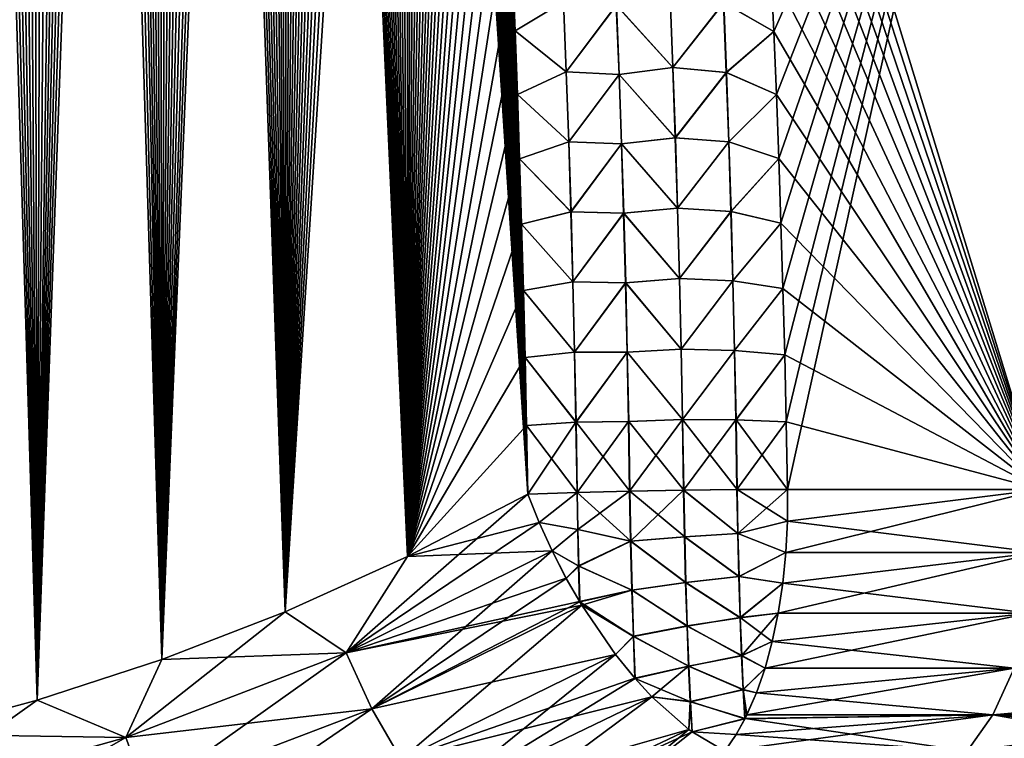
# Model space of a CAD drawing. Header units: metres. Extents: x -109 to 109, y -108 to 40.
# Tile 163 of 216: x 81.75 to 88.72, y -102.32 to -97.24. Entities that reach past the tile are written whole.
import ezdxf

# ---------------------------------------------------------------- set-up
doc = ezdxf.new("R2010")
doc.units = ezdxf.units.M
doc.layers.add('solid_K_24_42_18_000C86_XXX', color=7, linetype='CONTINUOUS')

msp = doc.modelspace()

# ---------------------------------------------------------------- linework, layer by layer
at = {"layer": 'solid_K_24_42_18_000C86_XXX'}
for points in [[(80.986244, -102.295151, 20.782845), (81.873886, -102.054192, 21.027458), (80.998558, -73.114693, 19.767015)], [(81.873886, -102.054192, 21.027458), (81.13517, -73.440651, 19.814253), (80.998558, -73.114693, 19.767015)], [(81.873886, -102.054192, 21.027458), (81.271889, -73.779366, 19.863115), (81.13517, -73.440651, 19.814253)], [(81.873886, -102.054192, 21.027458), (81.408646, -74.131393, 19.913614), (81.271889, -73.779366, 19.863115)], [(81.873886, -102.054192, 21.027458), (81.545349, -74.497772, 19.965763), (81.408646, -74.131393, 19.913614)], [(81.873886, -102.054192, 21.027458), (81.682022, -74.878159, 20.019567), (81.545349, -74.497772, 19.965763)], [(80.986099, -102.295181, -20.782808), (81.682167, -74.878586, -20.019629), (81.818764, -75.273224, -20.075089)], [(81.873886, -102.054192, 21.027458), (81.818619, -75.272789, 20.075029), (81.682022, -74.878159, 20.019567)], [(81.873779, -102.054222, -21.027426), (80.986099, -102.295181, -20.782808), (81.818764, -75.273224, -20.075089)], [(81.873886, -102.054192, 21.027458), (81.954994, -75.682899, 20.132149), (81.818619, -75.272789, 20.075029)], [(81.873779, -102.054222, -21.027426), (81.818764, -75.273224, -20.075089), (81.955132, -75.683334, -20.13221)], [(81.873779, -102.054222, -21.027426), (81.955132, -75.683334, -20.13221), (82.09127, -76.109001, -20.190992)], [(81.873886, -102.054192, 21.027458), (82.755394, -101.765976, 21.318579), (81.954994, -75.682899, 20.132149)], [(82.755394, -101.765976, 21.318579), (82.091133, -76.108566, 20.190931), (81.954994, -75.682899, 20.132149)], [(81.873779, -102.054222, -21.027426), (82.09127, -76.109001, -20.190992), (82.227188, -76.549973, -20.251434)], [(82.755394, -101.765976, 21.318579), (82.227058, -76.549538, 20.251377), (82.091133, -76.108566, 20.190931)], [(81.873779, -102.054222, -21.027426), (82.227188, -76.549973, -20.251434), (82.328865, -76.891594, -20.297846)], [(82.755394, -101.765976, 21.318579), (82.328735, -76.891159, 20.297789), (82.227058, -76.549538, 20.251377)], [(81.873779, -102.054222, -21.027426), (82.328865, -76.891594, -20.297846), (82.430214, -77.243141, -20.345171)], [(82.755394, -101.765976, 21.318579), (82.430092, -77.242706, 20.345114), (82.328735, -76.891159, 20.297789)], [(81.873779, -102.054222, -21.027426), (82.430214, -77.243141, -20.345171), (82.531357, -77.603943, -20.393421)], [(82.755394, -101.765976, 21.318579), (82.531235, -77.603516, 20.393366), (82.430092, -77.242706, 20.345114)], [(81.873779, -102.054222, -21.027426), (82.531357, -77.603943, -20.393421), (82.632233, -77.974236, -20.442589)], [(82.755394, -101.765976, 21.318579), (82.632118, -77.973808, 20.442533), (82.531235, -77.603516, 20.393366)], [(81.873779, -102.054222, -21.027426), (82.632233, -77.974236, -20.442589), (82.732727, -78.354713, -20.492651)], [(82.755394, -101.765976, 21.318579), (82.732613, -78.354294, 20.492596), (82.632118, -77.973808, 20.442533)], [(82.755318, -101.766006, -21.318554), (81.873779, -102.054222, -21.027426), (82.732727, -78.354713, -20.492651)], [(82.755394, -101.765976, 21.318579), (82.832603, -78.745651, 20.543526), (82.732613, -78.354294, 20.492596)], [(82.755318, -101.766006, -21.318554), (82.732727, -78.354713, -20.492651), (82.83271, -78.746071, -20.543581)], [(82.755318, -101.766006, -21.318554), (82.83271, -78.746071, -20.543581), (82.932274, -79.147865, -20.595392)], [(82.755394, -101.765976, 21.318579), (83.629417, -101.428314, 21.657198), (82.832603, -78.745651, 20.543526)], [(83.629417, -101.428314, 21.657198), (82.932175, -79.147446, 20.595339), (82.832603, -78.745651, 20.543526)], [(82.755318, -101.766006, -21.318554), (82.932274, -79.147865, -20.595392), (83.031448, -79.559921, -20.648087)], [(83.629417, -101.428314, 21.657198), (83.031349, -79.559509, 20.648033), (82.932175, -79.147446, 20.595339)], [(82.755318, -101.766006, -21.318554), (83.031448, -79.559921, -20.648087), (83.130058, -79.983032, -20.701618)], [(83.629417, -101.428314, 21.657198), (83.129967, -79.98262, 20.701567), (83.031349, -79.559509, 20.648033)], [(82.755318, -101.766006, -21.318554), (83.130058, -79.983032, -20.701618), (83.227936, -80.417999, -20.755941)], [(83.629417, -101.428314, 21.657198), (83.227844, -80.417595, 20.755892), (83.129967, -79.98262, 20.701567)], [(82.755318, -101.766006, -21.318554), (83.227936, -80.417999, -20.755941), (83.325089, -80.864876, -20.811052)], [(83.629417, -101.428314, 21.657198), (83.325005, -80.864479, 20.811003), (83.227844, -80.417595, 20.755892)], [(82.755318, -101.766006, -21.318554), (83.325089, -80.864876, -20.811052), (83.421677, -81.322922, -20.866978)], [(83.629417, -101.428314, 21.657198), (83.421593, -81.322525, 20.86693), (83.325005, -80.864479, 20.811003)], [(82.755318, -101.766006, -21.318554), (83.421677, -81.322922, -20.866978), (83.498398, -81.697975, -20.912262)], [(83.629417, -101.428314, 21.657198), (83.498322, -81.697586, 20.912216), (83.421593, -81.322525, 20.86693)], [(82.755318, -101.766006, -21.318554), (83.498398, -81.697975, -20.912262), (83.574509, -82.081207, -20.957989)], [(83.629417, -101.428314, 21.657198), (83.574432, -82.080826, 20.957943), (83.498322, -81.697586, 20.912216)], [(83.629379, -101.428329, -21.657183), (82.755318, -101.766006, -21.318554), (83.574509, -82.081207, -20.957989)], [(83.629417, -101.428314, 21.657198), (83.649811, -82.472717, 21.004072), (83.574432, -82.080826, 20.957943)], [(83.629379, -101.428329, -21.657183), (83.574509, -82.081207, -20.957989), (83.649887, -82.473099, -21.004116)], [(83.629379, -101.428329, -21.657183), (83.649887, -82.473099, -21.004116), (83.724625, -82.87336, -21.050663)], [(83.629417, -101.428314, 21.657198), (84.493866, -101.038994, 22.044186), (83.649811, -82.472717, 21.004072)], [(84.493866, -101.038994, 22.044186), (83.724556, -82.872986, 21.050619), (83.649811, -82.472717, 21.004072)], [(83.629379, -101.428329, -21.657183), (83.724625, -82.87336, -21.050663), (83.798851, -83.281479, -21.09766)], [(84.493866, -101.038994, 22.044186), (83.798782, -83.281113, 21.097618), (83.724556, -82.872986, 21.050619)], [(83.629379, -101.428329, -21.657183), (83.798851, -83.281479, -21.09766), (83.872406, -83.698006, -21.145054)], [(84.493866, -101.038994, 22.044186), (83.872345, -83.697639, 21.145012), (83.798782, -83.281113, 21.097618)], [(83.629379, -101.428329, -21.657183), (83.872406, -83.698006, -21.145054), (83.945145, -84.123489, -21.192781)], [(84.493866, -101.038994, 22.044186), (83.945084, -84.123138, 21.192741), (83.872345, -83.697639, 21.145012)], [(83.629379, -101.428329, -21.657183), (83.945145, -84.123489, -21.192781), (84.016907, -84.558495, -21.240786)], [(84.493866, -101.038994, 22.044186), (84.016853, -84.558144, 21.240747), (83.945084, -84.123138, 21.192741)], [(83.629379, -101.428329, -21.657183), (84.016907, -84.558495, -21.240786), (84.087662, -85.003189, -21.289038)], [(84.493866, -101.038994, 22.044186), (84.087608, -85.002846, 21.289001), (84.016853, -84.558144, 21.240747)], [(83.629379, -101.428329, -21.657183), (84.087662, -85.003189, -21.289038), (84.1577, -85.456604, -21.337633)], [(84.493866, -101.038994, 22.044186), (84.157646, -85.456261, 21.337597), (84.087608, -85.002846, 21.289001)], [(83.629379, -101.428329, -21.657183), (84.1577, -85.456604, -21.337633), (84.226868, -85.919212, -21.386503)], [(84.493866, -101.038994, 22.044186), (84.226822, -85.918884, 21.386469), (84.157646, -85.456261, 21.337597)], [(83.629379, -101.428329, -21.657183), (84.226868, -85.919212, -21.386503), (84.29496, -86.391663, -21.43556)], [(84.493866, -101.038994, 22.044186), (84.294922, -86.39135, 21.435528), (84.226822, -85.918884, 21.386469)], [(83.629379, -101.428329, -21.657183), (84.29496, -86.391663, -21.43556), (84.361778, -86.874619, -21.484715)], [(84.493866, -101.038994, 22.044186), (84.361732, -86.874306, 21.484682), (84.294922, -86.39135, 21.435528)], [(83.629379, -101.428329, -21.657183), (84.361778, -86.874619, -21.484715), (84.427132, -87.368622, -21.533882)], [(84.493866, -101.038994, 22.044186), (84.427094, -87.368324, 21.533852), (84.361732, -86.874306, 21.484682)], [(83.629379, -101.428329, -21.657183), (84.427132, -87.368622, -21.533882), (84.491425, -87.872604, -21.583197)], [(84.493866, -101.038994, 22.044186), (84.491394, -87.872314, 21.583168), (84.427094, -87.368324, 21.533852)], [(84.493851, -101.039001, -22.04418), (83.629379, -101.428329, -21.657183), (84.491425, -87.872604, -21.583197)], [(84.493866, -101.038994, 22.044186), (84.544136, -88.299973, 21.624359), (84.491394, -87.872314, 21.583168)], [(84.493851, -101.039001, -22.04418), (84.491425, -87.872604, -21.583197), (84.544167, -88.300262, -21.624386)], [(84.493851, -101.039001, -22.04418), (84.544167, -88.300262, -21.624386), (84.59597, -88.735367, -21.665579)], [(84.493866, -101.038994, 22.044186), (85.346046, -100.596848, 22.480244), (84.544136, -88.299973, 21.624359)], [(85.346046, -100.596848, 22.480244), (84.59594, -88.735085, 21.665554), (84.544136, -88.299973, 21.624359)], [(84.493851, -101.039001, -22.04418), (84.59597, -88.735367, -21.665579), (84.646675, -89.17836, -21.706701)], [(85.346046, -100.596848, 22.480244), (84.646645, -89.178093, 21.706676), (84.59594, -88.735085, 21.665554)], [(84.493851, -101.039001, -22.04418), (84.646675, -89.17836, -21.706701), (84.696129, -89.629707, -21.747671)], [(85.346046, -100.596848, 22.480244), (84.696098, -89.629448, 21.747648), (84.646645, -89.178093, 21.706676)], [(84.493851, -101.039001, -22.04418), (84.696129, -89.629707, -21.747671), (84.744171, -90.089813, -21.788414)], [(85.346046, -100.596848, 22.480244), (84.744141, -90.089561, 21.788391), (84.696098, -89.629448, 21.747648)], [(84.493851, -101.039001, -22.04418), (84.744171, -90.089813, -21.788414), (84.791145, -90.557846, -21.829065)], [(85.346046, -100.596848, 22.480244), (84.791122, -90.55761, 21.829044), (84.744141, -90.089561, 21.788391)], [(84.493851, -101.039001, -22.04418), (84.791145, -90.557846, -21.829065), (84.83065, -90.965118, -21.863863)], [(85.346046, -100.596848, 22.480244), (84.830627, -90.96489, 21.863842), (84.791122, -90.55761, 21.829044)], [(84.493851, -101.039001, -22.04418), (84.83065, -90.965118, -21.863863), (84.869293, -91.37838, -21.898542)], [(85.346046, -100.596848, 22.480244), (84.86927, -91.378159, 21.898523), (84.830627, -90.96489, 21.863842)], [(84.493851, -101.039001, -22.04418), (84.869293, -91.37838, -21.898542), (84.906944, -91.797981, -21.933035)], [(85.346046, -100.596848, 22.480244), (84.906921, -91.797768, 21.933018), (84.86927, -91.378159, 21.898523)], [(84.493851, -101.039001, -22.04418), (84.906944, -91.797981, -21.933035), (84.943451, -92.224243, -21.96727)], [(85.346046, -100.596848, 22.480244), (84.943436, -92.224037, 21.967255), (84.906921, -91.797768, 21.933018)], [(84.493851, -101.039001, -22.04418), (84.943451, -92.224243, -21.96727), (84.978683, -92.657516, -22.001177)], [(85.346046, -100.596848, 22.480244), (84.978668, -92.657326, 22.001162), (84.943436, -92.224037, 21.967255)], [(84.493851, -101.039001, -22.04418), (84.978683, -92.657516, -22.001177), (85.012505, -93.098137, -22.034681)], [(85.346046, -100.596848, 22.480244), (85.012497, -93.097954, 22.034668), (84.978668, -92.657326, 22.001162)], [(84.493851, -101.039001, -22.04418), (85.012505, -93.098137, -22.034681), (85.045113, -93.545708, -22.067863)], [(85.346046, -100.596848, 22.480244), (85.045097, -93.545532, 22.06785), (85.012497, -93.097954, 22.034668)], [(84.493851, -101.039001, -22.04418), (85.045113, -93.545708, -22.067863), (85.07682, -93.999512, -22.100864)], [(85.346046, -100.596848, 22.480244), (85.076805, -93.999352, 22.100853), (85.045097, -93.545532, 22.06785)], [(88.974266, -100.564568, 21.606056), (88.716858, -93.64727, 21.16013), (86.857224, -93.643356, 22.129416)], [(86.891808, -94.085526, 22.162355), (88.974266, -100.564568, 21.606056), (86.857224, -93.643356, 22.129416)], [(87.085144, -97.325096, -22.378275), (87.06488, -96.884781, -22.351614), (88.716835, -93.64727, -21.160145)], [(87.10392, -97.771042, -22.404341), (87.085144, -97.325096, -22.378275), (88.716835, -93.64727, -21.160145)], [(87.12117, -98.222595, -22.42976), (87.10392, -97.771042, -22.404341), (88.716835, -93.64727, -21.160145)], [(87.136864, -98.679771, -22.454483), (87.12117, -98.222595, -22.42976), (88.716835, -93.64727, -21.160145)], [(87.15097, -99.142555, -22.478456), (87.136864, -98.679771, -22.454483), (88.716835, -93.64727, -21.160145)], [(87.163467, -99.610954, -22.501625), (87.15097, -99.142555, -22.478456), (88.716835, -93.64727, -21.160145)], [(87.174316, -100.084953, -22.523935), (87.163467, -99.610954, -22.501625), (88.716835, -93.64727, -21.160145)], [(87.183487, -100.56456, -22.545332), (87.174316, -100.084953, -22.523935), (88.716835, -93.64727, -21.160145)], [(88.974266, -100.564568, -21.606056), (87.183487, -100.56456, -22.545332), (88.716835, -93.64727, -21.160145)], [(88.974266, -100.564568, -21.606056), (88.716835, -93.64727, -21.160145), (90.486023, -93.643211, -20.034313)], [(84.493851, -101.039001, -22.04418), (85.07682, -93.999512, -22.100864), (85.107437, -94.459953, -22.133587)], [(85.346046, -100.596848, 22.480244), (85.107422, -94.459801, 22.133575), (85.076805, -93.999352, 22.100853)], [(86.891808, -94.085526, 22.162355), (86.924927, -94.534157, 22.194897), (88.974266, -100.564568, 21.606056)], [(84.493851, -101.039001, -22.04418), (85.107437, -94.459953, -22.133587), (85.136765, -94.927452, -22.165928)], [(85.346046, -100.596848, 22.480244), (85.136757, -94.927315, 22.165918), (85.107422, -94.459801, 22.133575)], [(86.924927, -94.534157, 22.194897), (86.956459, -94.989586, 22.227053), (88.974266, -100.564568, 21.606056)], [(84.493851, -101.039001, -22.04418), (85.136765, -94.927452, -22.165928), (85.164619, -95.40242, -22.197784)], [(85.346046, -100.596848, 22.480244), (85.164612, -95.40229, 22.197777), (85.136757, -94.927315, 22.165918)], [(86.956459, -94.989586, 22.227053), (86.986313, -95.452148, 22.258829), (88.974266, -100.564568, 21.606056)], [(84.493851, -101.039001, -22.04418), (85.164619, -95.40242, -22.197784), (85.190788, -95.885262, -22.229057)], [(85.346046, -100.596848, 22.480244), (85.190781, -95.885139, 22.22905), (85.164612, -95.40229, 22.197777)], [(86.986313, -95.452148, 22.258829), (87.014366, -95.92218, 22.290224), (88.974266, -100.564568, 21.606056)], [(84.493851, -101.039001, -22.04418), (85.190788, -95.885262, -22.229057), (85.215088, -96.376404, -22.259638)], [(85.346046, -100.596848, 22.480244), (85.21508, -96.376289, 22.25963), (85.190781, -95.885139, 22.22905)], [(87.014366, -95.92218, 22.290224), (87.040527, -96.399895, 22.321213), (88.974266, -100.564568, 21.606056)], [(84.493851, -101.039001, -22.04418), (85.215088, -96.376404, -22.259638), (85.237373, -96.876137, -22.289448)], [(85.346046, -100.596848, 22.480244), (85.237366, -96.876045, 22.289442), (85.21508, -96.376289, 22.25963)], [(87.040527, -96.399895, 22.321213), (87.06488, -96.884727, 22.35161), (88.974266, -100.564568, 21.606056)], [(84.493851, -101.039001, -22.04418), (85.237373, -96.876137, -22.289448), (85.255432, -97.32003, -22.314995)], [(85.346046, -100.596848, 22.480244), (85.255424, -97.319946, 22.314991), (85.237366, -96.876045, 22.289442)], [(85.597404, -97.11467, 22.45664), (85.237366, -96.876045, 22.289442), (85.255424, -97.319946, 22.314991)], [(85.598389, -97.114601, -22.456961), (85.255432, -97.32003, -22.314995), (85.237373, -96.876137, -22.289448)], [(86.730865, -97.123001, 22.491768), (87.085144, -97.32505, 22.378271), (87.06488, -96.884727, 22.35161)], [(86.731789, -97.122971, -22.491522), (87.06488, -96.884781, -22.351614), (87.085144, -97.325096, -22.378275)], [(87.06488, -96.884727, 22.35161), (87.085144, -97.32505, 22.378271), (88.974266, -100.564568, 21.606056)], [(86.3517, -97.081146, 22.55051), (85.971756, -97.139236, 22.542343), (86.371223, -97.578903, 22.580324)], [(86.372246, -97.578865, -22.580256), (85.972771, -97.139183, -22.542469), (86.352699, -97.0811, -22.550442)], [(86.3517, -97.081146, 22.55051), (86.371223, -97.578903, 22.580324), (86.730865, -97.123001, 22.491768)], [(86.372246, -97.578865, -22.580256), (86.352699, -97.0811, -22.550442), (86.731789, -97.122971, -22.491522)], [(85.597404, -97.11467, 22.45664), (85.255424, -97.319946, 22.314991), (85.616959, -97.60997, 22.485378)], [(85.598389, -97.114601, -22.456961), (85.617958, -97.609909, -22.485704), (85.255432, -97.32003, -22.314995)], [(85.597404, -97.11467, 22.45664), (85.616959, -97.60997, 22.485378), (85.971756, -97.139236, 22.542343)], [(85.972771, -97.139183, -22.542469), (85.617958, -97.609909, -22.485704), (85.598389, -97.114601, -22.456961)], [(85.616959, -97.60997, 22.485378), (85.990852, -97.629654, 22.571161), (85.971756, -97.139236, 22.542343)], [(85.972771, -97.139183, -22.542469), (85.99189, -97.629608, -22.571291), (85.617958, -97.609909, -22.485704)], [(86.371223, -97.578903, 22.580324), (85.971756, -97.139236, 22.542343), (85.990852, -97.629654, 22.571161)], [(86.372246, -97.578865, -22.580256), (85.99189, -97.629608, -22.571291), (85.972771, -97.139183, -22.542469)], [(86.371223, -97.578903, 22.580324), (86.750023, -97.614304, 22.52153), (86.730865, -97.123001, 22.491768)], [(86.372246, -97.578865, -22.580256), (86.731789, -97.122971, -22.491522), (86.750977, -97.614281, -22.52128)], [(86.730865, -97.123001, 22.491768), (86.750023, -97.614304, 22.52153), (87.085144, -97.32505, 22.378271)], [(86.750977, -97.614281, -22.52128), (86.731789, -97.122971, -22.491522), (87.085144, -97.325096, -22.378275)], [(84.493851, -101.039001, -22.04418), (85.255432, -97.32003, -22.314995), (85.272209, -97.769974, -22.340065)], [(85.346046, -100.596848, 22.480244), (85.272202, -97.769897, 22.340061), (85.255424, -97.319946, 22.314991)], [(85.616959, -97.60997, 22.485378), (85.255424, -97.319946, 22.314991), (85.272202, -97.769897, 22.340061)], [(85.617958, -97.609909, -22.485704), (85.272209, -97.769974, -22.340065), (85.255432, -97.32003, -22.314995)], [(86.750023, -97.614304, 22.52153), (87.10392, -97.770996, 22.404339), (87.085144, -97.32505, 22.378271)], [(86.750977, -97.614281, -22.52128), (87.085144, -97.325096, -22.378275), (87.10392, -97.771042, -22.404341)], [(87.085144, -97.32505, 22.378271), (87.10392, -97.770996, 22.404339), (88.974266, -100.564568, 21.606056)], [(86.371223, -97.578903, 22.580324), (85.990852, -97.629654, 22.571161), (86.388802, -98.076797, 22.60894)], [(86.389847, -98.076759, -22.608873), (85.99189, -97.629608, -22.571291), (86.372246, -97.578865, -22.580256)], [(86.371223, -97.578903, 22.580324), (86.388802, -98.076797, 22.60894), (86.750023, -97.614304, 22.52153)], [(86.389847, -98.076759, -22.608873), (86.372246, -97.578865, -22.580256), (86.750977, -97.614281, -22.52128)], [(85.616959, -97.60997, 22.485378), (85.272202, -97.769897, 22.340061), (85.634575, -98.105423, 22.513014)], [(85.617958, -97.609909, -22.485704), (85.635582, -98.105362, -22.513346), (85.272209, -97.769974, -22.340065)], [(85.616959, -97.60997, 22.485378), (85.634575, -98.105423, 22.513014), (85.990852, -97.629654, 22.571161)], [(85.99189, -97.629608, -22.571291), (85.635582, -98.105362, -22.513346), (85.617958, -97.609909, -22.485704)], [(85.634575, -98.105423, 22.513014), (86.008057, -98.120216, 22.598858), (85.990852, -97.629654, 22.571161)], [(85.99189, -97.629608, -22.571291), (86.009109, -98.120171, -22.598991), (85.635582, -98.105362, -22.513346)], [(86.388802, -98.076797, 22.60894), (85.990852, -97.629654, 22.571161), (86.008057, -98.120216, 22.598858)], [(86.389847, -98.076759, -22.608873), (86.009109, -98.120171, -22.598991), (85.99189, -97.629608, -22.571291)], [(86.388802, -98.076797, 22.60894), (86.767296, -98.105736, 22.550085), (86.750023, -97.614304, 22.52153)], [(86.389847, -98.076759, -22.608873), (86.750977, -97.614281, -22.52128), (86.768272, -98.105713, -22.549828)], [(86.750023, -97.614304, 22.52153), (86.767296, -98.105736, 22.550085), (87.10392, -97.770996, 22.404339)], [(86.768272, -98.105713, -22.549828), (86.750977, -97.614281, -22.52128), (87.10392, -97.771042, -22.404341)], [(84.493851, -101.039001, -22.04418), (85.272209, -97.769974, -22.340065), (85.287704, -98.225975, -22.364653)], [(85.346046, -100.596848, 22.480244), (85.287704, -98.225914, 22.364649), (85.272202, -97.769897, 22.340061)], [(85.634575, -98.105423, 22.513014), (85.272202, -97.769897, 22.340061), (85.287704, -98.225914, 22.364649)], [(85.635582, -98.105362, -22.513346), (85.287704, -98.225975, -22.364653), (85.272209, -97.769974, -22.340065)], [(86.767296, -98.105736, 22.550085), (87.12117, -98.222565, 22.429758), (87.10392, -97.770996, 22.404339)], [(86.768272, -98.105713, -22.549828), (87.10392, -97.771042, -22.404341), (87.12117, -98.222595, -22.42976)], [(87.10392, -97.770996, 22.404339), (87.12117, -98.222565, 22.429758), (88.974266, -100.564568, 21.606056)], [(86.388802, -98.076797, 22.60894), (86.008057, -98.120216, 22.598858), (86.404457, -98.574821, 22.636356)], [(86.405525, -98.574791, -22.636288), (86.009109, -98.120171, -22.598991), (86.389847, -98.076759, -22.608873)], [(86.388802, -98.076797, 22.60894), (86.404457, -98.574821, 22.636356), (86.767296, -98.105736, 22.550085)], [(86.405525, -98.574791, -22.636288), (86.389847, -98.076759, -22.608873), (86.768272, -98.105713, -22.549828)], [(85.635582, -98.105362, -22.513346), (85.651276, -98.600952, -22.539885), (85.287704, -98.225975, -22.364653)], [(85.634575, -98.105423, 22.513014), (85.287704, -98.225914, 22.364649), (85.650253, -98.601006, 22.539545)], [(85.634575, -98.105423, 22.513014), (85.650253, -98.601006, 22.539545), (86.008057, -98.120216, 22.598858)], [(86.009109, -98.120171, -22.598991), (85.651276, -98.600952, -22.539885), (85.635582, -98.105362, -22.513346)], [(85.650253, -98.601006, 22.539545), (86.023392, -98.610901, 22.625431), (86.008057, -98.120216, 22.598858)], [(86.009109, -98.120171, -22.598991), (86.02446, -98.610863, -22.625566), (85.651276, -98.600952, -22.539885)], [(86.404457, -98.574821, 22.636356), (86.008057, -98.120216, 22.598858), (86.023392, -98.610901, 22.625431)], [(86.405525, -98.574791, -22.636288), (86.02446, -98.610863, -22.625566), (86.009109, -98.120171, -22.598991)], [(86.404457, -98.574821, 22.636356), (86.782677, -98.597298, 22.577427), (86.767296, -98.105736, 22.550085)], [(86.405525, -98.574791, -22.636288), (86.768272, -98.105713, -22.549828), (86.783684, -98.597275, -22.577166)], [(86.767296, -98.105736, 22.550085), (86.782677, -98.597298, 22.577427), (87.12117, -98.222565, 22.429758)], [(86.783684, -98.597275, -22.577166), (86.768272, -98.105713, -22.549828), (87.12117, -98.222595, -22.42976)], [(84.493851, -101.039001, -22.04418), (85.287704, -98.225975, -22.364653), (85.301926, -98.688034, -22.388754)], [(85.346046, -100.596848, 22.480244), (85.301918, -98.687988, 22.388752), (85.287704, -98.225914, 22.364649)], [(85.650253, -98.601006, 22.539545), (85.287704, -98.225914, 22.364649), (85.301918, -98.687988, 22.388752)], [(85.651276, -98.600952, -22.539885), (85.301926, -98.688034, -22.388754), (85.287704, -98.225975, -22.364653)], [(86.782677, -98.597298, 22.577427), (87.136864, -98.679741, 22.454483), (87.12117, -98.222565, 22.429758)], [(86.783684, -98.597275, -22.577166), (87.12117, -98.222595, -22.42976), (87.136864, -98.679771, -22.454483)], [(87.12117, -98.222565, 22.429758), (87.136864, -98.679741, 22.454483), (88.974266, -100.564568, 21.606056)], [(86.404457, -98.574821, 22.636356), (86.023392, -98.610901, 22.625431), (86.41819, -99.072968, 22.662565)], [(86.419273, -99.072945, -22.662497), (86.02446, -98.610863, -22.625566), (86.405525, -98.574791, -22.636288)], [(86.404457, -98.574821, 22.636356), (86.41819, -99.072968, 22.662565), (86.782677, -98.597298, 22.577427)], [(86.419273, -99.072945, -22.662497), (86.405525, -98.574791, -22.636288), (86.783684, -98.597275, -22.577166)], [(85.650253, -98.601006, 22.539545), (85.301918, -98.687988, 22.388752), (85.664001, -99.096718, 22.564968)], [(85.651276, -98.600952, -22.539885), (85.665047, -99.096672, -22.565313), (85.301926, -98.688034, -22.388754)], [(85.650253, -98.601006, 22.539545), (85.664001, -99.096718, 22.564968), (86.023392, -98.610901, 22.625431)], [(86.02446, -98.610863, -22.625566), (85.665047, -99.096672, -22.565313), (85.651276, -98.600952, -22.539885)], [(85.664001, -99.096718, 22.564968), (86.03685, -99.101715, 22.650875), (86.023392, -98.610901, 22.625431)], [(86.02446, -98.610863, -22.625566), (86.037933, -99.101677, -22.651014), (85.665047, -99.096672, -22.565313)], [(86.41819, -99.072968, 22.662565), (86.023392, -98.610901, 22.625431), (86.03685, -99.101715, 22.650875)], [(86.419273, -99.072945, -22.662497), (86.037933, -99.101677, -22.651014), (86.02446, -98.610863, -22.625566)], [(86.41819, -99.072968, 22.662565), (86.796188, -99.088974, 22.603554), (86.782677, -98.597298, 22.577427)], [(86.419273, -99.072945, -22.662497), (86.783684, -98.597275, -22.577166), (86.797218, -99.088951, -22.603287)], [(86.782677, -98.597298, 22.577427), (86.796188, -99.088974, 22.603554), (87.136864, -98.679741, 22.454483)], [(86.797218, -99.088951, -22.603287), (86.783684, -98.597275, -22.577166), (87.136864, -98.679771, -22.454483)], [(84.493851, -101.039001, -22.04418), (85.301926, -98.688034, -22.388754), (85.314865, -99.156151, -22.412369)], [(85.346046, -100.596848, 22.480244), (85.314865, -99.156113, 22.412367), (85.301918, -98.687988, 22.388752)], [(85.664001, -99.096718, 22.564968), (85.301918, -98.687988, 22.388752), (85.314865, -99.156113, 22.412367)], [(85.665047, -99.096672, -22.565313), (85.314865, -99.156151, -22.412369), (85.301926, -98.688034, -22.388754)], [(86.796188, -99.088974, 22.603554), (87.15097, -99.142532, 22.478455), (87.136864, -98.679741, 22.454483)], [(86.797218, -99.088951, -22.603287), (87.136864, -98.679771, -22.454483), (87.15097, -99.142555, -22.478456)], [(87.136864, -98.679741, 22.454483), (87.15097, -99.142532, 22.478455), (88.974266, -100.564568, 21.606056)], [(85.665047, -99.096672, -22.565313), (85.676903, -99.592499, -22.589628), (85.314865, -99.156151, -22.412369)], [(85.664001, -99.096718, 22.564968), (85.314865, -99.156113, 22.412367), (85.675842, -99.592545, 22.589277)], [(85.664001, -99.096718, 22.564968), (85.675842, -99.592545, 22.589277), (86.03685, -99.101715, 22.650875)], [(86.037933, -99.101677, -22.651014), (85.676903, -99.592499, -22.589628), (85.665047, -99.096672, -22.565313)], [(85.675842, -99.592545, 22.589277), (86.048439, -99.592628, 22.675186), (86.03685, -99.101715, 22.650875)], [(86.037933, -99.101677, -22.651014), (86.049545, -99.592598, -22.675331), (85.676903, -99.592499, -22.589628)], [(86.41819, -99.072968, 22.662565), (86.03685, -99.101715, 22.650875), (86.430016, -99.571228, 22.687567)], [(86.430016, -99.571228, 22.687567), (86.03685, -99.101715, 22.650875), (86.048439, -99.592628, 22.675186)], [(86.431122, -99.571205, -22.687498), (86.037933, -99.101677, -22.651014), (86.419273, -99.072945, -22.662497)], [(86.431122, -99.571205, -22.687498), (86.049545, -99.592598, -22.675331), (86.037933, -99.101677, -22.651014)], [(86.41819, -99.072968, 22.662565), (86.430016, -99.571228, 22.687567), (86.796188, -99.088974, 22.603554)], [(86.431122, -99.571205, -22.687498), (86.419273, -99.072945, -22.662497), (86.797218, -99.088951, -22.603287)], [(86.430016, -99.571228, 22.687567), (86.807831, -99.580757, 22.628462), (86.796188, -99.088974, 22.603554)], [(86.431122, -99.571205, -22.687498), (86.797218, -99.088951, -22.603287), (86.808891, -99.580742, -22.628189)], [(86.796188, -99.088974, 22.603554), (86.807831, -99.580757, 22.628462), (87.15097, -99.142532, 22.478455)], [(86.808891, -99.580742, -22.628189), (86.797218, -99.088951, -22.603287), (87.15097, -99.142555, -22.478456)], [(84.493851, -101.039001, -22.04418), (85.314865, -99.156151, -22.412369), (85.32653, -99.630325, -22.43549)], [(85.346046, -100.596848, 22.480244), (85.32653, -99.630302, 22.435488), (85.314865, -99.156113, 22.412367)], [(85.675842, -99.592545, 22.589277), (85.314865, -99.156113, 22.412367), (85.32653, -99.630302, 22.435488)], [(85.676903, -99.592499, -22.589628), (85.32653, -99.630325, -22.43549), (85.314865, -99.156151, -22.412369)], [(86.807831, -99.580757, 22.628462), (87.163467, -99.610939, 22.501625), (87.15097, -99.142532, 22.478455)], [(86.808891, -99.580742, -22.628189), (87.15097, -99.142555, -22.478456), (87.163467, -99.610954, -22.501625)], [(87.15097, -99.142532, 22.478455), (87.163467, -99.610939, 22.501625), (88.974266, -100.564568, 21.606056)], [(85.676903, -99.592499, -22.589628), (85.686844, -100.08844, -22.612827), (85.32653, -99.630325, -22.43549)], [(85.675842, -99.592545, 22.589277), (85.32653, -99.630302, 22.435488), (85.685776, -100.088478, 22.612471)], [(85.675842, -99.592545, 22.589277), (85.685776, -100.088478, 22.612471), (86.048439, -99.592628, 22.675186)], [(86.049545, -99.592598, -22.675331), (85.686844, -100.08844, -22.612827), (85.676903, -99.592499, -22.589628)], [(85.685776, -100.088478, 22.612471), (86.058189, -100.083656, 22.698364), (86.048439, -99.592628, 22.675186)], [(86.049545, -99.592598, -22.675331), (86.059303, -100.083626, -22.698511), (85.686844, -100.08844, -22.612827)], [(86.430016, -99.571228, 22.687567), (86.048439, -99.592628, 22.675186), (86.439934, -100.069595, 22.711355)], [(86.439934, -100.069595, 22.711355), (86.048439, -99.592628, 22.675186), (86.058189, -100.083656, 22.698364)], [(86.441063, -100.069572, -22.711287), (86.049545, -99.592598, -22.675331), (86.431122, -99.571205, -22.687498)], [(86.441063, -100.069572, -22.711287), (86.059303, -100.083626, -22.698511), (86.049545, -99.592598, -22.675331)], [(86.430016, -99.571228, 22.687567), (86.439934, -100.069595, 22.711355), (86.807831, -99.580757, 22.628462)], [(86.441063, -100.069572, -22.711287), (86.431122, -99.571205, -22.687498), (86.808891, -99.580742, -22.628189)], [(86.439934, -100.069595, 22.711355), (86.817627, -100.072632, 22.652147), (86.807831, -99.580757, 22.628462)], [(86.441063, -100.069572, -22.711287), (86.808891, -99.580742, -22.628189), (86.81871, -100.072624, -22.651869)], [(86.807831, -99.580757, 22.628462), (86.817627, -100.072632, 22.652147), (87.163467, -99.610939, 22.501625)], [(86.81871, -100.072624, -22.651869), (86.808891, -99.580742, -22.628189), (87.163467, -99.610954, -22.501625)], [(86.817627, -100.072632, 22.652147), (87.174316, -100.084946, 22.523935), (87.163467, -99.610939, 22.501625)], [(86.81871, -100.072624, -22.651869), (87.163467, -99.610954, -22.501625), (87.174316, -100.084953, -22.523935)], [(87.163467, -99.610939, 22.501625), (87.174316, -100.084946, 22.523935), (88.974266, -100.564568, 21.606056)], [(84.493851, -101.039001, -22.04418), (85.32653, -99.630325, -22.43549), (85.336922, -100.110558, -22.458115)], [(85.346046, -100.596848, 22.480244), (85.336922, -100.110542, 22.458115), (85.32653, -99.630302, 22.435488)], [(85.685776, -100.088478, 22.612471), (85.32653, -99.630302, 22.435488), (85.336922, -100.110542, 22.458115)], [(85.686844, -100.08844, -22.612827), (85.336922, -100.110558, -22.458115), (85.32653, -99.630325, -22.43549)], [(85.686844, -100.08844, -22.612827), (85.694893, -100.584473, -22.634907), (85.336922, -100.110558, -22.458115)], [(85.685776, -100.088478, 22.612471), (85.336922, -100.110542, 22.458115), (85.346046, -100.596848, 22.480244)], [(85.685776, -100.088478, 22.612471), (85.346046, -100.596848, 22.480244), (85.693802, -100.584503, 22.634544)], [(85.685776, -100.088478, 22.612471), (85.693802, -100.584503, 22.634544), (86.058189, -100.083656, 22.698364)], [(86.059303, -100.083626, -22.698511), (86.067215, -100.574738, -22.720552), (85.686844, -100.08844, -22.612827)], [(86.067215, -100.574738, -22.720552), (85.694893, -100.584473, -22.634907), (85.686844, -100.08844, -22.612827)], [(85.693802, -100.584503, 22.634544), (86.066078, -100.574768, 22.720404), (86.058189, -100.083656, 22.698364)], [(86.439934, -100.069595, 22.711355), (86.058189, -100.083656, 22.698364), (86.066078, -100.574768, 22.720404)], [(86.441063, -100.069572, -22.711287), (86.449104, -100.568039, -22.733862), (86.059303, -100.083626, -22.698511)], [(86.449104, -100.568039, -22.733862), (86.067215, -100.574738, -22.720552), (86.059303, -100.083626, -22.698511)], [(86.439934, -100.069595, 22.711355), (86.066078, -100.574768, 22.720404), (86.44796, -100.568054, 22.733931)], [(86.439934, -100.069595, 22.711355), (86.44796, -100.568054, 22.733931), (86.817627, -100.072632, 22.652147)], [(86.441063, -100.069572, -22.711287), (86.81871, -100.072624, -22.651869), (86.826599, -100.564606, -22.674345)], [(86.441063, -100.069572, -22.711287), (86.826599, -100.564606, -22.674345), (86.449104, -100.568039, -22.733862)], [(86.44796, -100.568054, 22.733931), (86.825485, -100.564606, 22.674631), (86.817627, -100.072632, 22.652147)], [(86.817627, -100.072632, 22.652147), (86.825485, -100.564606, 22.674631), (87.174316, -100.084946, 22.523935)], [(86.81871, -100.072624, -22.651869), (87.174316, -100.084953, -22.523935), (87.183487, -100.56456, -22.545332)], [(86.826599, -100.564606, -22.674345), (86.81871, -100.072624, -22.651869), (87.183487, -100.56456, -22.545332)], [(86.825485, -100.564606, 22.674631), (87.183487, -100.56456, 22.545332), (87.174316, -100.084946, 22.523935)], [(87.174316, -100.084946, 22.523935), (87.183487, -100.56456, 22.545332), (88.974266, -100.564568, 21.606056)], [(84.493851, -101.039001, -22.04418), (85.336922, -100.110558, -22.458115), (85.346046, -100.596848, -22.480244)], [(85.694893, -100.584473, -22.634907), (85.346046, -100.596848, -22.480244), (85.336922, -100.110558, -22.458115)], [(85.426186, -100.797852, -22.518633), (85.346046, -100.596848, -22.480244), (85.694893, -100.584473, -22.634907)], [(85.426094, -100.797646, 22.518604), (85.693802, -100.584503, 22.634544), (85.346046, -100.596848, 22.480244)], [(85.426094, -100.797646, 22.518604), (85.698631, -100.846405, 22.628153), (85.693802, -100.584503, 22.634544)], [(85.69973, -100.847054, -22.628456), (85.426186, -100.797852, -22.518633), (85.694893, -100.584473, -22.634907)], [(85.698631, -100.846405, 22.628153), (86.066078, -100.574768, 22.720404), (85.693802, -100.584503, 22.634544)], [(86.07402, -100.929703, -22.704426), (85.694893, -100.584473, -22.634907), (86.067215, -100.574738, -22.720552)], [(85.69973, -100.847054, -22.628456), (85.694893, -100.584473, -22.634907), (86.07402, -100.929703, -22.704426)], [(86.072876, -100.929291, 22.704334), (86.066078, -100.574768, 22.720404), (85.698631, -100.846405, 22.628153)], [(86.072876, -100.929291, 22.704334), (86.44796, -100.568054, 22.733931), (86.066078, -100.574768, 22.720404)], [(86.45536, -100.898315, -22.720921), (86.067215, -100.574738, -22.720552), (86.449104, -100.568039, -22.733862)], [(86.07402, -100.929703, -22.704426), (86.067215, -100.574738, -22.720552), (86.45536, -100.898315, -22.720921)], [(86.454208, -100.898064, 22.721025), (86.44796, -100.568054, 22.733931), (86.072876, -100.929291, 22.704334)], [(86.831352, -100.875359, 22.663071), (86.825485, -100.564606, 22.674631), (86.44796, -100.568054, 22.733931)], [(86.831352, -100.875359, 22.663071), (86.44796, -100.568054, 22.733931), (86.454208, -100.898064, 22.721025)], [(86.832451, -100.874847, -22.66284), (86.449104, -100.568039, -22.733862), (86.826599, -100.564606, -22.674345)], [(86.45536, -100.898315, -22.720921), (86.449104, -100.568039, -22.733862), (86.832451, -100.874847, -22.66284)], [(86.831352, -100.875359, 22.663071), (87.183487, -100.56456, 22.545332), (86.825485, -100.564606, 22.674631)], [(87.183632, -100.788124, -22.542948), (86.826599, -100.564606, -22.674345), (87.183487, -100.56456, -22.545332)], [(87.183632, -100.788124, -22.542948), (86.832451, -100.874847, -22.66284), (86.826599, -100.564606, -22.674345)], [(86.831352, -100.875359, 22.663071), (87.183647, -100.788033, 22.542946), (87.183487, -100.56456, 22.545332)], [(87.172073, -101.009941, 22.51853), (88.959686, -101.010201, 21.580807), (88.974266, -100.564568, 21.606056)], [(87.183647, -100.788033, 22.542946), (87.172073, -101.009941, 22.51853), (88.974266, -100.564568, 21.606056)], [(87.183632, -100.788124, -22.542948), (87.183487, -100.56456, -22.545332), (88.974266, -100.564568, -21.606056)], [(87.183647, -100.788033, 22.542946), (88.974266, -100.564568, 21.606056), (87.183487, -100.56456, 22.545332)], [(88.959686, -101.010201, -21.580807), (87.183632, -100.788124, -22.542948), (88.974266, -100.564568, -21.606056)], [(84.059883, -101.719734, -21.80619), (84.493851, -101.039001, -22.04418), (85.346046, -100.596848, -22.480244)], [(85.426186, -100.797852, -22.518633), (84.059883, -101.719734, -21.80619), (85.346046, -100.596848, -22.480244)], [(85.426094, -100.797646, 22.518604), (85.346046, -100.596848, 22.480244), (84.493866, -101.038994, 22.044186)], [(85.426186, -100.797852, -22.518633), (85.517006, -100.997292, -22.535419), (84.059883, -101.719734, -21.80619)], [(85.426094, -100.797646, 22.518604), (84.493866, -101.038994, 22.044186), (85.516998, -100.997292, 22.535419)], [(85.426094, -100.797646, 22.518604), (85.516998, -100.997292, 22.535419), (85.698631, -100.846405, 22.628153)], [(85.69973, -100.847054, -22.628456), (85.517006, -100.997292, -22.535419), (85.426186, -100.797852, -22.518633)], [(86.831352, -100.875359, 22.663071), (87.172073, -101.009941, 22.51853), (87.183647, -100.788033, 22.542946)], [(87.183632, -100.788124, -22.542948), (87.172058, -101.009956, -22.518538), (86.832451, -100.874847, -22.66284)], [(88.959686, -101.010201, -21.580807), (87.172058, -101.009956, -22.518538), (87.183632, -100.788124, -22.542948)], [(85.516998, -100.997292, 22.535419), (85.704643, -101.104973, 22.586142), (85.698631, -100.846405, 22.628153)], [(85.705765, -101.10627, -22.586205), (85.517006, -100.997292, -22.535419), (85.69973, -100.847054, -22.628456)], [(86.072876, -100.929291, 22.704334), (85.698631, -100.846405, 22.628153), (85.704643, -101.104973, 22.586142)], [(85.705765, -101.10627, -22.586205), (85.69973, -100.847054, -22.628456), (86.07402, -100.929703, -22.704426)], [(86.081718, -101.275284, 22.625587), (86.072876, -100.929291, 22.704334), (85.704643, -101.104973, 22.586142)], [(85.705765, -101.10627, -22.586205), (86.07402, -100.929703, -22.704426), (86.082878, -101.2761, -22.625471)], [(86.46225, -101.221359, 22.653757), (86.454208, -100.898064, 22.721025), (86.072876, -100.929291, 22.704334)], [(86.46225, -101.221359, 22.653757), (86.072876, -100.929291, 22.704334), (86.081718, -101.275284, 22.625587)], [(86.07402, -100.929703, -22.704426), (86.45536, -100.898315, -22.720921), (86.463409, -101.22187, -22.653526)], [(86.082878, -101.2761, -22.625471), (86.07402, -100.929703, -22.704426), (86.463409, -101.22187, -22.653526)], [(86.838867, -101.180122, 22.601465), (86.831352, -100.875359, 22.663071), (86.454208, -100.898064, 22.721025)], [(86.838867, -101.180122, 22.601465), (86.454208, -100.898064, 22.721025), (86.46225, -101.221359, 22.653757)], [(86.45536, -100.898315, -22.720921), (86.832451, -100.874847, -22.66284), (86.839958, -101.179138, -22.601444)], [(86.463409, -101.22187, -22.653526), (86.45536, -100.898315, -22.720921), (86.839958, -101.179138, -22.601444)], [(86.838867, -101.180122, 22.601465), (87.172073, -101.009941, 22.51853), (86.831352, -100.875359, 22.663071)], [(87.172058, -101.009956, -22.518538), (86.839958, -101.179138, -22.601444), (86.832451, -100.874847, -22.66284)], [(84.059883, -101.719734, 21.80619), (85.516998, -100.997292, 22.535419), (84.493866, -101.038994, 22.044186)], [(84.242584, -102.114784, -21.74626), (84.059883, -101.719734, -21.80619), (85.517006, -100.997292, -22.535419)], [(84.059883, -101.719734, 21.80619), (85.617439, -101.192146, 22.53059), (85.516998, -100.997292, 22.535419)], [(85.617775, -101.192749, -22.53054), (84.242584, -102.114784, -21.74626), (85.517006, -100.997292, -22.535419)], [(85.516998, -100.997292, 22.535419), (85.617439, -101.192146, 22.53059), (85.704643, -101.104973, 22.586142)], [(85.705765, -101.10627, -22.586205), (85.617775, -101.192749, -22.53054), (85.517006, -100.997292, -22.535419)], [(86.838867, -101.180122, 22.601465), (87.149956, -101.227547, 22.471861), (87.172073, -101.009941, 22.51853)], [(87.172058, -101.009956, -22.518538), (87.149956, -101.227516, -22.47187), (86.839958, -101.179138, -22.601444)], [(87.117561, -101.438095, 22.403502), (88.896027, -101.438263, 21.470549), (88.959686, -101.010201, 21.580807)], [(87.149956, -101.227547, 22.471861), (87.117561, -101.438095, 22.403502), (88.959686, -101.010201, 21.580807)], [(87.172073, -101.009941, 22.51853), (87.149956, -101.227547, 22.471861), (88.959686, -101.010201, 21.580807)], [(88.959686, -101.010201, -21.580807), (87.149956, -101.227516, -22.47187), (87.172058, -101.009956, -22.518538)], [(88.896027, -101.438263, -21.470549), (87.149956, -101.227516, -22.47187), (88.959686, -101.010201, -21.580807)], [(84.059883, -101.719734, -21.80619), (83.629379, -101.428329, -21.657183), (84.493851, -101.039001, -22.04418)], [(84.059883, -101.719734, 21.80619), (84.493866, -101.038994, 22.044186), (83.629417, -101.428314, 21.657198)], [(85.617439, -101.192146, 22.53059), (85.711479, -101.355667, 22.509085), (85.704643, -101.104973, 22.586142)], [(85.705765, -101.10627, -22.586205), (85.712624, -101.357559, -22.508734), (85.617775, -101.192749, -22.53054)], [(86.081718, -101.275284, 22.625587), (85.704643, -101.104973, 22.586142), (85.711479, -101.355667, 22.509085)], [(85.705765, -101.10627, -22.586205), (86.082878, -101.2761, -22.625471), (85.712624, -101.357559, -22.508734)], [(84.059883, -101.719734, 21.80619), (85.711479, -101.355667, 22.509085), (85.617439, -101.192146, 22.53059)], [(85.617775, -101.192749, -22.53054), (85.712624, -101.357559, -22.508734), (84.242584, -102.114784, -21.74626)], [(86.471863, -101.529053, 22.533976), (86.46225, -101.221359, 22.653757), (86.081718, -101.275284, 22.625587)], [(86.082878, -101.2761, -22.625471), (86.463409, -101.22187, -22.653526), (86.473038, -101.52977, -22.533535)], [(86.847847, -101.470894, 22.491438), (86.838867, -101.180122, 22.601465), (86.46225, -101.221359, 22.653757)], [(86.847847, -101.470894, 22.491438), (86.46225, -101.221359, 22.653757), (86.471863, -101.529053, 22.533976)], [(86.463409, -101.22187, -22.653526), (86.839958, -101.179138, -22.601444), (86.848907, -101.469505, -22.491768)], [(86.473038, -101.52977, -22.533535), (86.463409, -101.22187, -22.653526), (86.848907, -101.469505, -22.491768)], [(86.847847, -101.470894, 22.491438), (87.149956, -101.227547, 22.471861), (86.838867, -101.180122, 22.601465)], [(87.149956, -101.227516, -22.47187), (86.848907, -101.469505, -22.491768), (86.839958, -101.179138, -22.601444)], [(85.727303, -101.38179, 22.50403), (86.081718, -101.275284, 22.625587), (85.711479, -101.355667, 22.509085)], [(86.093513, -101.602898, -22.486208), (85.712624, -101.357559, -22.508734), (86.082878, -101.2761, -22.625471)], [(85.727303, -101.38179, 22.50403), (86.092331, -101.601753, 22.486668), (86.081718, -101.275284, 22.625587)], [(86.471863, -101.529053, 22.533976), (86.081718, -101.275284, 22.625587), (86.092331, -101.601753, 22.486668)], [(86.093513, -101.602898, -22.486208), (86.082878, -101.2761, -22.625471), (86.473038, -101.52977, -22.533535)], [(86.847847, -101.470894, 22.491438), (87.117561, -101.438095, 22.403502), (87.149956, -101.227547, 22.471861)], [(87.149956, -101.227516, -22.47187), (87.117584, -101.438065, -22.403505), (86.848907, -101.469505, -22.491768)], [(88.896027, -101.438263, -21.470549), (87.117584, -101.438065, -22.403505), (87.149956, -101.227516, -22.47187)], [(84.059883, -101.719734, 21.80619), (85.727303, -101.38179, 22.50403), (85.711479, -101.355667, 22.509085)], [(85.712624, -101.357559, -22.508734), (85.727303, -101.38179, -22.50403), (84.242584, -102.114784, -21.74626)], [(86.093513, -101.602898, -22.486208), (85.727303, -101.38179, -22.50403), (85.712624, -101.357559, -22.508734)], [(82.500626, -102.316986, -21.194031), (82.755318, -101.766006, -21.318554), (83.629379, -101.428329, -21.657183)], [(84.059883, -101.719734, -21.80619), (82.500626, -102.316986, -21.194031), (83.629379, -101.428329, -21.657183)], [(84.059883, -101.719734, 21.80619), (83.629417, -101.428314, 21.657198), (82.755394, -101.765976, 21.318579)], [(84.242584, -102.114784, 21.74626), (85.727303, -101.38179, 22.50403), (84.059883, -101.719734, 21.80619)], [(84.448944, -102.473991, -21.599897), (84.242584, -102.114784, -21.74626), (85.727303, -101.38179, -22.50403)], [(84.242584, -102.114784, 21.74626), (85.966629, -101.731323, 22.387486), (85.727303, -101.38179, 22.50403)], [(85.966629, -101.731323, -22.387486), (84.448944, -102.473991, -21.599897), (85.727303, -101.38179, -22.50403)], [(86.093513, -101.602898, -22.486208), (85.966629, -101.731323, -22.387486), (85.727303, -101.38179, -22.50403)], [(85.727303, -101.38179, 22.50403), (85.966629, -101.731323, 22.387486), (86.092331, -101.601753, 22.486668)], [(86.85804, -101.740028, 22.33588), (86.847847, -101.470894, 22.491438), (86.471863, -101.529053, 22.533976)], [(86.473038, -101.52977, -22.533535), (86.848907, -101.469505, -22.491768), (86.859077, -101.738327, -22.336685)], [(86.85804, -101.740028, 22.33588), (87.117561, -101.438095, 22.403502), (86.847847, -101.470894, 22.491438)], [(87.117584, -101.438065, -22.403505), (87.075302, -101.638863, -22.314329), (86.848907, -101.469505, -22.491768)], [(87.075302, -101.638863, -22.314329), (86.859077, -101.738327, -22.336685), (86.848907, -101.469505, -22.491768)], [(86.85804, -101.740028, 22.33588), (87.075294, -101.638863, 22.314329), (87.117561, -101.438095, 22.403502)], [(87.023705, -101.827332, 22.205465), (88.786461, -101.8274, 21.280779), (88.896027, -101.438263, 21.470549)], [(87.075294, -101.638863, 22.314329), (87.023705, -101.827332, 22.205465), (88.896027, -101.438263, 21.470549)], [(87.117561, -101.438095, 22.403502), (87.075294, -101.638863, 22.314329), (88.896027, -101.438263, 21.470549)], [(88.896027, -101.438263, -21.470549), (87.075302, -101.638863, -22.314329), (87.117584, -101.438065, -22.403505)], [(88.786461, -101.8274, -21.280779), (87.075302, -101.638863, -22.314329), (88.896027, -101.438263, -21.470549)], [(86.48278, -101.81266, 22.364981), (86.471863, -101.529053, 22.533976), (86.092331, -101.601753, 22.486668)], [(86.093513, -101.602898, -22.486208), (86.473038, -101.52977, -22.533535), (86.483971, -101.813522, -22.364256)], [(86.85804, -101.740028, 22.33588), (86.471863, -101.529053, 22.533976), (86.48278, -101.81266, 22.364981)], [(86.483971, -101.813522, -22.364256), (86.473038, -101.52977, -22.533535), (86.859077, -101.738327, -22.336685)], [(85.966629, -101.731323, 22.387486), (86.103561, -101.899178, 22.291182), (86.092331, -101.601753, 22.486668)], [(86.093513, -101.602898, -22.486208), (86.104759, -101.900551, -22.290257), (85.966629, -101.731323, -22.387486)], [(86.48278, -101.81266, 22.364981), (86.092331, -101.601753, 22.486668), (86.103561, -101.899178, 22.291182)], [(86.093513, -101.602898, -22.486208), (86.483971, -101.813522, -22.364256), (86.104759, -101.900551, -22.290257)], [(86.85804, -101.740028, 22.33588), (87.023705, -101.827332, 22.205465), (87.075294, -101.638863, 22.314329)], [(87.075302, -101.638863, -22.314329), (87.023674, -101.827339, -22.205479), (86.859077, -101.738327, -22.336685)], [(88.786461, -101.8274, -21.280779), (87.023674, -101.827339, -22.205479), (87.075302, -101.638863, -22.314329)], [(82.500626, -102.316986, -21.194031), (81.873779, -102.054222, -21.027426), (82.755318, -101.766006, -21.318554)], [(82.500626, -102.316986, 21.194031), (82.755394, -101.765976, 21.318579), (81.873886, -102.054192, 21.027458)], [(82.500626, -102.316986, 21.194031), (84.059883, -101.719734, 21.80619), (82.755394, -101.765976, 21.318579)], [(82.650032, -102.721336, -21.109089), (82.500626, -102.316986, -21.194031), (84.059883, -101.719734, -21.80619)], [(84.242584, -102.114784, 21.74626), (84.059883, -101.719734, 21.80619), (82.500626, -102.316986, 21.194031)], [(84.242584, -102.114784, -21.74626), (82.650032, -102.721336, -21.109089), (84.059883, -101.719734, -21.80619)], [(84.448944, -102.473991, 21.599897), (85.966629, -101.731323, 22.387486), (84.242584, -102.114784, 21.74626)], [(84.669029, -102.780006, -21.374172), (84.448944, -102.473991, -21.599897), (85.966629, -101.731323, -22.387486)], [(84.448944, -102.473991, 21.599897), (86.103561, -101.899178, 22.291182), (85.966629, -101.731323, 22.387486)], [(86.104759, -101.900551, -22.290257), (84.669029, -102.780006, -21.374172), (85.966629, -101.731323, -22.387486)], [(86.869179, -101.980446, 22.13888), (86.85804, -101.740028, 22.33588), (86.48278, -101.81266, 22.364981)], [(86.483971, -101.813522, -22.364256), (86.859077, -101.738327, -22.336685), (86.870201, -101.978561, -22.140263)], [(86.869179, -101.980446, 22.13888), (87.023705, -101.827332, 22.205465), (86.85804, -101.740028, 22.33588)], [(87.023674, -101.827339, -22.205479), (86.870201, -101.978561, -22.140263), (86.859077, -101.738327, -22.336685)], [(86.22345, -102.029045, 22.19141), (86.48278, -101.81266, 22.364981), (86.103561, -101.899178, 22.291182)], [(86.495903, -102.065308, -22.150356), (86.104759, -101.900551, -22.290257), (86.483971, -101.813522, -22.364256)], [(86.22345, -102.029045, 22.19141), (86.494705, -102.064377, 22.151424), (86.48278, -101.81266, 22.364981)], [(86.869179, -101.980446, 22.13888), (86.48278, -101.81266, 22.364981), (86.494705, -102.064377, 22.151424)], [(86.495903, -102.065308, -22.150356), (86.483971, -101.813522, -22.364256), (86.870201, -101.978561, -22.140263)], [(86.869179, -101.980446, 22.13888), (86.963432, -102.001152, 22.078279), (87.023705, -101.827332, 22.205465)], [(87.023674, -101.827339, -22.205479), (86.963409, -102.001144, -22.078297), (86.870201, -101.978561, -22.140263)], [(86.89521, -102.15818, 21.934338), (88.636459, -102.158211, 21.020958), (88.786461, -101.8274, 21.280779)], [(86.963432, -102.001152, 22.078279), (86.89521, -102.15818, 21.934338), (88.786461, -101.8274, 21.280779)], [(88.786461, -101.8274, -21.280779), (86.963409, -102.001144, -22.078297), (87.023674, -101.827339, -22.205479)], [(88.636459, -102.158211, -21.020958), (86.963409, -102.001144, -22.078297), (88.786461, -101.8274, -21.280779)], [(87.023705, -101.827332, 22.205465), (86.963432, -102.001152, 22.078279), (88.786461, -101.8274, 21.280779)], [(90.298088, -102.15818, -19.969685), (88.636459, -102.158211, -21.020958), (88.786461, -101.8274, -21.280779)], [(88.636459, -102.158211, 21.020958), (90.388664, -102.001144, 20.100727), (88.786461, -101.8274, 21.280779)], [(84.448944, -102.473991, 21.599897), (86.22345, -102.029045, 22.19141), (86.103561, -101.899178, 22.291182)], [(86.104759, -101.900551, -22.290257), (86.22345, -102.029045, -22.19141), (84.669029, -102.780006, -21.374172)], [(86.495903, -102.065308, -22.150356), (86.22345, -102.029045, -22.19141), (86.104759, -101.900551, -22.290257)], [(86.869179, -101.980446, 22.13888), (86.494705, -102.064377, 22.151424), (86.881424, -102.185951, 21.905245)], [(86.495903, -102.065308, -22.150356), (86.870201, -101.978561, -22.140263), (86.882385, -102.184029, -21.907309)], [(86.869179, -101.980446, 22.13888), (86.881424, -102.185951, 21.905245), (86.963432, -102.001152, 22.078279)], [(86.895233, -102.15818, -21.934338), (86.882385, -102.184029, -21.907309), (86.870201, -101.978561, -22.140263)], [(86.963409, -102.001144, -22.078297), (86.895233, -102.15818, -21.934338), (86.870201, -101.978561, -22.140263)], [(80.854225, -102.777428, -20.716362), (80.986099, -102.295181, -20.782808), (81.873779, -102.054222, -21.027426)], [(82.500626, -102.316986, -21.194031), (80.854225, -102.777428, -20.716362), (81.873779, -102.054222, -21.027426)], [(82.500626, -102.316986, 21.194031), (81.873886, -102.054192, 21.027458), (80.986244, -102.295151, 20.782845)], [(84.669029, -102.780006, 21.374172), (86.22345, -102.029045, 22.19141), (84.448944, -102.473991, 21.599897)], [(84.892204, -103.018074, -21.079969), (84.669029, -102.780006, -21.374172), (86.22345, -102.029045, -22.19141)], [(84.669029, -102.780006, 21.374172), (86.485352, -102.260582, 21.925268), (86.22345, -102.029045, 22.19141)], [(86.485352, -102.260582, -21.925268), (84.892204, -103.018074, -21.079969), (86.22345, -102.029045, -22.19141)], [(86.495903, -102.065308, -22.150356), (86.485352, -102.260582, -21.925268), (86.22345, -102.029045, -22.19141)], [(86.22345, -102.029045, 22.19141), (86.485352, -102.260582, 21.925268), (86.494705, -102.064377, 22.151424)], [(86.963432, -102.001152, 22.078279), (86.881424, -102.185951, 21.905245), (86.89521, -102.15818, 21.934338)], [(88.636459, -102.158211, -21.020958), (86.895233, -102.15818, -21.934338), (86.963409, -102.001144, -22.078297)], [(88.636459, -102.158211, 21.020958), (90.29808, -102.15818, 19.9697), (90.388664, -102.001144, 20.100727)], [(82.650032, -102.721336, 21.109089), (84.242584, -102.114784, 21.74626), (82.500626, -102.316986, 21.194031)], [(82.817764, -103.089043, -20.936758), (82.650032, -102.721336, -21.109089), (84.242584, -102.114784, -21.74626)], [(84.448944, -102.473991, 21.599897), (84.242584, -102.114784, 21.74626), (82.650032, -102.721336, 21.109089)], [(84.448944, -102.473991, -21.599897), (82.817764, -103.089043, -20.936758), (84.242584, -102.114784, -21.74626)], [(86.485352, -102.260582, 21.925268), (86.507675, -102.276955, 21.89959), (86.494705, -102.064377, 22.151424)], [(86.495903, -102.065308, -22.150356), (86.508904, -102.27784, -21.898163), (86.485352, -102.260582, -21.925268)], [(86.507675, -102.276955, 21.89959), (86.881424, -102.185951, 21.905245), (86.494705, -102.064377, 22.151424)], [(86.495903, -102.065308, -22.150356), (86.882385, -102.184029, -21.907309), (86.508904, -102.27784, -21.898163)], [(86.507675, -102.276955, 21.89959), (86.819908, -102.296455, 21.77544), (86.881424, -102.185951, 21.905245)], [(86.819977, -102.296463, -21.775398), (86.508904, -102.27784, -21.898163), (86.882385, -102.184029, -21.907309)], [(88.636459, -102.158211, 21.020958), (86.73848, -102.4142, 21.603632), (88.453484, -102.4142, 20.704044)], [(86.819908, -102.296455, 21.77544), (86.73848, -102.4142, 21.603632), (88.636459, -102.158211, 21.020958)], [(86.881424, -102.185951, 21.905245), (86.819908, -102.296455, 21.77544), (88.636459, -102.158211, 21.020958)], [(86.819977, -102.296463, -21.775398), (86.882385, -102.184029, -21.907309), (88.453484, -102.4142, -20.704044)], [(86.89521, -102.15818, 21.934338), (86.881424, -102.185951, 21.905245), (88.636459, -102.158211, 21.020958)], [(88.636459, -102.158211, -21.020958), (86.882385, -102.184029, -21.907309), (86.895233, -102.15818, -21.934338)], [(88.636459, -102.158211, -21.020958), (88.453484, -102.4142, -20.704044), (86.882385, -102.184029, -21.907309)], [(88.636459, -102.158211, -21.020958), (90.090057, -102.4142, -19.668598), (88.453484, -102.4142, -20.704044)], [(88.636459, -102.158211, 21.020958), (88.453484, -102.4142, 20.704044), (90.28109, -102.184029, 19.945061)], [(90.198059, -102.296463, 19.82506), (90.28109, -102.184029, 19.945061), (88.453484, -102.4142, 20.704044)], [(90.298088, -102.15818, -19.969685), (90.279785, -102.185951, -19.943197), (88.636459, -102.158211, -21.020958)], [(88.636459, -102.158211, 21.020958), (90.28109, -102.184029, 19.945061), (90.29808, -102.15818, 19.9697)], [(90.198135, -102.296455, -19.825022), (90.090057, -102.4142, -19.668598), (88.636459, -102.158211, -21.020958)], [(90.279785, -102.185951, -19.943197), (90.198135, -102.296455, -19.825022), (88.636459, -102.158211, -21.020958)], [(84.892204, -103.018074, 21.079969), (86.485352, -102.260582, 21.925268), (84.669029, -102.780006, 21.374172)], [(86.485352, -102.260582, -21.925268), (85.740204, -102.882004, -21.091621), (84.892204, -103.018074, -21.079969)], [(84.892204, -103.018074, 21.079969), (86.507675, -102.276955, 21.89959), (86.485352, -102.260582, 21.925268)], [(86.508904, -102.27784, -21.898163), (85.740204, -102.882004, -21.091621), (86.485352, -102.260582, -21.925268)], [(80.854218, -102.777428, 20.716362), (82.500626, -102.316986, 21.194031), (80.986244, -102.295151, 20.782845)], [(82.650032, -102.721336, 21.109089), (82.500626, -102.316986, 21.194031), (80.854218, -102.777428, 20.716362)], [(80.965195, -103.189323, -20.611195), (80.854225, -102.777428, -20.716362), (82.500626, -102.316986, -21.194031)], [(82.650032, -102.721336, -21.109089), (80.965195, -103.189323, -20.611195), (82.500626, -102.316986, -21.194031)], [(84.892204, -103.018074, 21.079969), (86.73848, -102.4142, 21.603632), (86.507675, -102.276955, 21.89959)], [(86.508904, -102.27784, -21.898163), (86.73848, -102.4142, -21.603632), (85.740204, -102.882004, -21.091621)], [(86.507675, -102.276955, 21.89959), (86.73848, -102.4142, 21.603632), (86.819908, -102.296455, 21.77544)], [(86.819977, -102.296463, -21.775398), (86.73848, -102.4142, -21.603632), (86.508904, -102.27784, -21.898163)], [(86.819977, -102.296463, -21.775398), (88.453484, -102.4142, -20.704044), (86.73848, -102.4142, -21.603632)], [(90.198059, -102.296463, 19.82506), (88.453484, -102.4142, 20.704044), (90.090057, -102.4142, 19.668596)]]:
    msp.add_3dface(points, dxfattribs=at)

doc.saveas('drawing.dxf')
